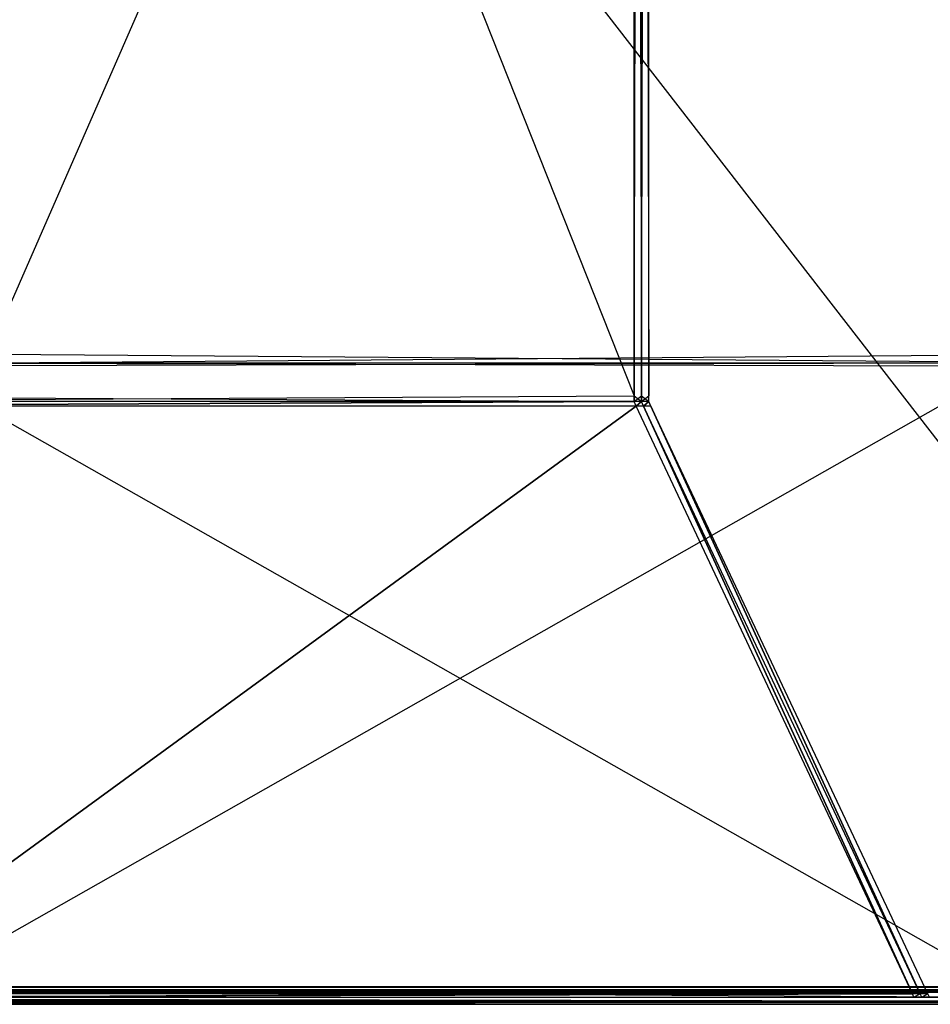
# Model space of a CAD drawing. Extents: x 0 to 0.418, y -0.27 to 0.
# Tile 45 of 83: x 0.371 to 0.402, y -0.27 to -0.236. Entities that reach past the tile are written whole.
import ezdxf

# ---------------------------------------------------------------- set-up
doc = ezdxf.new("R2010")
doc.units = 0
for name, color, linetype in [('L1_REGALELEMENT_0___REPLACEMTFO', 7, 'CONTINUOUS'), ('L4_KORPUS_1___REPLACEMTFOREMPTY', 7, 'CONTINUOUS'), ('L5_KORPUS_0___REPLACEMTFOREMPTY', 7, 'CONTINUOUS')]:
    doc.layers.add(name, color=color, linetype=linetype)

msp = doc.modelspace()

# ---------------------------------------------------------------- linework, layer by layer
at = {"layer": 'L1_REGALELEMENT_0___REPLACEMTFO', "color": 40}
for points, invisible_edges in [([(0.408447, -0.159814, 0.00825), (0.370068, -0.247652, 0.00825), (0.370068, -0.159814, 0.00825), (0.408447, -0.159814, 0.00825)], 13), ([(0.370068, -0.247652, 0.00825), (0.408447, -0.159814, 0.00825), (0.408447, -0.247652, 0.00825), (0.370068, -0.247652, 0.00825)], 14), ([(0.370068, -0.159843, 0.348212), (0.408447, -0.247652, 0.348212), (0.408447, -0.159814, 0.348212), (0.370068, -0.159843, 0.348212)], 14), ([(0.408447, -0.247652, 0.348212), (0.370068, -0.159843, 0.348212), (0.370068, -0.247652, 0.348212), (0.408447, -0.247652, 0.348212)], 13), ([(0.392191, -0.160151, 0.331455), (0.356941, -0.249081, 0.331455), (0.356941, -0.160123, 0.331455), (0.392191, -0.160151, 0.331455)], 13), ([(0.356941, -0.249081, 0.331455), (0.392191, -0.160151, 0.331455), (0.392191, -0.249081, 0.331455), (0.356941, -0.249081, 0.331455)], 14), ([(0.392191, -0.249081, 0.023384), (0.356941, -0.160151, 0.023384), (0.356941, -0.249081, 0.023384), (0.392191, -0.249081, 0.023384)], 13), ([(0.356941, -0.160151, 0.023384), (0.392191, -0.249081, 0.023384), (0.392191, -0.160151, 0.023384), (0.356941, -0.160151, 0.023384)], 14), ([(0.392448, -0.160151, 0.331455), (0.392191, -0.249081, 0.331455), (0.392191, -0.160151, 0.331455), (0.392448, -0.160151, 0.331455)], 13), ([(0.392191, -0.249081, 0.331455), (0.392448, -0.160151, 0.331455), (0.392448, -0.249081, 0.331455), (0.392191, -0.249081, 0.331455)], 14), ([(0.392448, -0.249081, 0.023384), (0.392191, -0.160151, 0.023384), (0.392191, -0.249081, 0.023384), (0.392448, -0.249081, 0.023384)], 13), ([(0.392191, -0.160151, 0.023384), (0.392448, -0.249081, 0.023384), (0.392448, -0.160151, 0.023384), (0.392191, -0.160151, 0.023384)], 14), ([(0.392699, -0.160151, 0.331455), (0.392448, -0.249081, 0.331455), (0.392448, -0.160151, 0.331455), (0.392699, -0.160151, 0.331455)], 13), ([(0.392448, -0.249081, 0.331455), (0.392699, -0.160151, 0.331455), (0.392699, -0.249081, 0.331455), (0.392448, -0.249081, 0.331455)], 14), ([(0.392699, -0.249081, 0.023384), (0.392448, -0.160151, 0.023384), (0.392448, -0.249081, 0.023384), (0.392699, -0.249081, 0.023384)], 13), ([(0.392448, -0.160151, 0.023384), (0.392699, -0.249081, 0.023384), (0.392699, -0.160151, 0.023384), (0.392448, -0.160151, 0.023384)], 14), ([(0.392699, -0.160151, 0.023707), (0.392699, -0.249081, 0.023384), (0.392699, -0.249081, 0.023707), (0.392699, -0.160151, 0.023707)], 13), ([(0.392699, -0.249081, 0.023384), (0.392699, -0.160151, 0.023707), (0.392699, -0.160151, 0.023384), (0.392699, -0.249081, 0.023384)], 14), ([(0.392699, -0.160151, 0.331455), (0.392699, -0.249081, 0.331241), (0.392699, -0.249081, 0.331455), (0.392699, -0.160151, 0.331455)], 13), ([(0.392699, -0.249081, 0.331241), (0.392699, -0.160151, 0.331455), (0.392699, -0.160151, 0.331241), (0.392699, -0.249081, 0.331241)], 14), ([(0.392699, -0.160151, 0.331241), (0.392699, -0.249081, 0.023707), (0.392699, -0.249081, 0.331241), (0.392699, -0.160151, 0.331241)], 13), ([(0.392699, -0.249081, 0.023707), (0.392699, -0.160151, 0.331241), (0.392699, -0.160151, 0.023707), (0.392699, -0.249081, 0.023707)], 14), ([(0.408447, -0.247652, 0.00825), (0.370068, -0.247953, 0.00825), (0.370068, -0.247652, 0.00825), (0.408447, -0.247652, 0.00825)], 13), ([(0.370068, -0.247953, 0.00825), (0.408447, -0.247652, 0.00825), (0.408447, -0.247953, 0.00825), (0.370068, -0.247953, 0.00825)], 14), ([(0.408447, -0.247953, 0.348212), (0.370068, -0.247652, 0.348212), (0.370068, -0.247953, 0.348212), (0.408447, -0.247953, 0.348212)], 13), ([(0.370068, -0.247652, 0.348212), (0.408447, -0.247953, 0.348212), (0.408447, -0.247652, 0.348212), (0.370068, -0.247652, 0.348212)], 14), ([(0.405091, -0.247953, 0.011738), (0.367358, -0.24806, 0.011738), (0.367358, -0.247953, 0.011738), (0.405091, -0.247953, 0.011738)], 13), ([(0.367358, -0.24806, 0.011738), (0.405091, -0.247953, 0.011738), (0.405091, -0.24806, 0.011738), (0.367358, -0.24806, 0.011738)], 14), ([(0.367439, -0.247953, 0.011633), (0.405091, -0.247953, 0.011738), (0.367358, -0.247953, 0.011738), (0.367439, -0.247953, 0.011633)], 14), ([(0.405091, -0.24806, 0.344859), (0.367358, -0.247953, 0.344859), (0.367358, -0.24806, 0.344859), (0.405091, -0.24806, 0.344859)], 13), ([(0.367358, -0.247953, 0.344859), (0.405091, -0.24806, 0.344859), (0.405091, -0.247953, 0.344859), (0.367358, -0.247953, 0.344859)], 14), ([(0.405192, -0.247953, 0.34496), (0.367358, -0.247953, 0.344859), (0.405091, -0.247953, 0.344859), (0.405192, -0.247953, 0.34496)], 13), ([(0.367358, -0.247953, 0.344859), (0.405192, -0.247953, 0.34496), (0.367439, -0.247953, 0.34496), (0.367358, -0.247953, 0.344859)], 14), ([(0.369955, -0.247953, 0.008396), (0.405192, -0.247953, 0.011633), (0.367439, -0.247953, 0.011633), (0.369955, -0.247953, 0.008396)], 14), ([(0.405091, -0.247953, 0.011738), (0.367439, -0.247953, 0.011633), (0.405192, -0.247953, 0.011633), (0.405091, -0.247953, 0.011738)], 13), ([(0.408306, -0.247953, 0.348071), (0.367439, -0.247953, 0.34496), (0.405192, -0.247953, 0.34496), (0.408306, -0.247953, 0.348071)], 13), ([(0.367439, -0.247953, 0.34496), (0.408306, -0.247953, 0.348071), (0.369955, -0.247953, 0.348071), (0.367439, -0.247953, 0.34496)], 14), ([(0.405192, -0.247953, 0.011633), (0.369955, -0.247953, 0.008396), (0.408306, -0.247953, 0.008396), (0.405192, -0.247953, 0.011633)], 13), ([(0.370068, -0.247953, 0.00825), (0.408306, -0.247953, 0.008396), (0.369955, -0.247953, 0.008396), (0.370068, -0.247953, 0.00825)], 14), ([(0.408447, -0.247953, 0.348212), (0.369955, -0.247953, 0.348071), (0.408306, -0.247953, 0.348071), (0.408447, -0.247953, 0.348212)], 13), ([(0.369955, -0.247953, 0.348071), (0.408447, -0.247953, 0.348212), (0.370068, -0.247953, 0.348212), (0.369955, -0.247953, 0.348071)], 14), ([(0.408306, -0.247953, 0.008396), (0.370068, -0.247953, 0.00825), (0.408447, -0.247953, 0.00825), (0.408306, -0.247953, 0.008396)], 13), ([(0.405091, -0.24806, 0.011738), (0.367358, -0.269468, 0.011738), (0.367358, -0.24806, 0.011738), (0.405091, -0.24806, 0.011738)], 13), ([(0.367358, -0.269468, 0.011738), (0.405091, -0.24806, 0.011738), (0.405091, -0.269468, 0.011738), (0.367358, -0.269468, 0.011738)], 14), ([(0.405091, -0.269468, 0.344859), (0.367358, -0.24806, 0.344859), (0.367358, -0.269468, 0.344859), (0.405091, -0.269468, 0.344859)], 13), ([(0.367358, -0.24806, 0.344859), (0.405091, -0.269468, 0.344859), (0.405091, -0.24806, 0.344859), (0.367358, -0.24806, 0.344859)], 14), ([(0.392191, -0.249284, 0.023384), (0.356941, -0.249081, 0.023384), (0.356941, -0.249284, 0.023384), (0.392191, -0.249284, 0.023384)], 13), ([(0.356941, -0.249081, 0.023384), (0.392191, -0.249284, 0.023384), (0.392191, -0.249081, 0.023384), (0.356941, -0.249081, 0.023384)], 14), ([(0.392191, -0.249081, 0.331455), (0.356941, -0.249284, 0.331455), (0.356941, -0.249081, 0.331455), (0.392191, -0.249081, 0.331455)], 13), ([(0.356941, -0.249284, 0.331455), (0.392191, -0.249081, 0.331455), (0.392191, -0.249284, 0.331455), (0.356941, -0.249284, 0.331455)], 14), ([(0.356999, -0.249438, 0.023321), (0.392191, -0.249284, 0.023384), (0.356941, -0.249284, 0.023384), (0.356999, -0.249438, 0.023321)], 13), ([(0.392191, -0.249284, 0.331455), (0.356999, -0.249438, 0.331531), (0.356941, -0.249284, 0.331455), (0.392191, -0.249284, 0.331455)], 13), ([(0.392191, -0.249284, 0.023384), (0.356999, -0.249438, 0.023321), (0.392264, -0.249438, 0.023321), (0.392191, -0.249284, 0.023384)], 14), ([(0.356999, -0.249438, 0.331531), (0.392191, -0.249284, 0.331455), (0.392264, -0.249438, 0.331531), (0.356999, -0.249438, 0.331531)], 14), ([(0.392448, -0.249284, 0.023384), (0.392191, -0.249081, 0.023384), (0.392191, -0.249284, 0.023384), (0.392448, -0.249284, 0.023384)], 13), ([(0.392191, -0.249081, 0.023384), (0.392448, -0.249284, 0.023384), (0.392448, -0.249081, 0.023384), (0.392191, -0.249081, 0.023384)], 14), ([(0.392448, -0.249081, 0.331455), (0.392191, -0.249284, 0.331455), (0.392191, -0.249081, 0.331455), (0.392448, -0.249081, 0.331455)], 13), ([(0.392191, -0.249284, 0.331455), (0.392448, -0.249081, 0.331455), (0.392448, -0.249284, 0.331455), (0.392191, -0.249284, 0.331455)], 14), ([(0.392264, -0.249438, 0.023321), (0.392448, -0.249284, 0.023384), (0.392191, -0.249284, 0.023384), (0.392264, -0.249438, 0.023321)], 13), ([(0.392448, -0.249284, 0.331455), (0.392264, -0.249438, 0.331531), (0.392191, -0.249284, 0.331455), (0.392448, -0.249284, 0.331455)], 13), ([(0.392448, -0.249284, 0.023384), (0.392264, -0.249438, 0.023321), (0.39252, -0.249438, 0.023321), (0.392448, -0.249284, 0.023384)], 14), ([(0.392264, -0.249438, 0.331531), (0.392448, -0.249284, 0.331455), (0.39252, -0.249438, 0.331531), (0.392264, -0.249438, 0.331531)], 14), ([(0.392699, -0.249284, 0.023384), (0.392448, -0.249081, 0.023384), (0.392448, -0.249284, 0.023384), (0.392699, -0.249284, 0.023384)], 13), ([(0.392448, -0.249081, 0.023384), (0.392699, -0.249284, 0.023384), (0.392699, -0.249081, 0.023384), (0.392448, -0.249081, 0.023384)], 14), ([(0.392699, -0.249081, 0.331455), (0.392448, -0.249284, 0.331455), (0.392448, -0.249081, 0.331455), (0.392699, -0.249081, 0.331455)], 13), ([(0.392448, -0.249284, 0.331455), (0.392699, -0.249081, 0.331455), (0.392699, -0.249284, 0.331455), (0.392448, -0.249284, 0.331455)], 14), ([(0.39252, -0.249438, 0.023321), (0.392699, -0.249284, 0.023384), (0.392448, -0.249284, 0.023384), (0.39252, -0.249438, 0.023321)], 13), ([(0.392699, -0.249284, 0.331455), (0.39252, -0.249438, 0.331531), (0.392448, -0.249284, 0.331455), (0.392699, -0.249284, 0.331455)], 13), ([(0.392699, -0.249284, 0.023384), (0.39252, -0.249438, 0.023321), (0.392772, -0.249438, 0.023321), (0.392699, -0.249284, 0.023384)], 14), ([(0.39252, -0.249438, 0.331531), (0.392699, -0.249284, 0.331455), (0.392772, -0.249438, 0.331531), (0.39252, -0.249438, 0.331531)], 14), ([(0.392699, -0.249081, 0.331241), (0.392699, -0.249284, 0.023707), (0.392699, -0.249284, 0.331241), (0.392699, -0.249081, 0.331241)], 13), ([(0.392699, -0.249284, 0.023707), (0.392699, -0.249081, 0.331241), (0.392699, -0.249081, 0.023707), (0.392699, -0.249284, 0.023707)], 14), ([(0.392699, -0.249081, 0.331455), (0.392699, -0.249284, 0.331241), (0.392699, -0.249284, 0.331455), (0.392699, -0.249081, 0.331455)], 13), ([(0.392699, -0.249284, 0.331241), (0.392699, -0.249081, 0.331455), (0.392699, -0.249081, 0.331241), (0.392699, -0.249284, 0.331241)], 14), ([(0.392699, -0.249081, 0.023707), (0.392699, -0.249284, 0.023384), (0.392699, -0.249284, 0.023707), (0.392699, -0.249081, 0.023707)], 13), ([(0.392699, -0.249284, 0.023384), (0.392699, -0.249081, 0.023707), (0.392699, -0.249081, 0.023384), (0.392699, -0.249284, 0.023384)], 14), ([(0.392699, -0.249284, 0.331241), (0.392772, -0.249438, 0.023644), (0.392772, -0.249438, 0.331317), (0.392699, -0.249284, 0.331241)], 13), ([(0.392772, -0.249438, 0.023644), (0.392699, -0.249284, 0.331241), (0.392699, -0.249284, 0.023707), (0.392772, -0.249438, 0.023644)], 14), ([(0.392699, -0.249284, 0.331455), (0.392772, -0.249438, 0.331317), (0.392772, -0.249438, 0.331531), (0.392699, -0.249284, 0.331455)], 13), ([(0.392772, -0.249438, 0.331317), (0.392699, -0.249284, 0.331455), (0.392699, -0.249284, 0.331241), (0.392772, -0.249438, 0.331317)], 14), ([(0.392699, -0.249284, 0.023707), (0.392772, -0.249438, 0.023321), (0.392772, -0.249438, 0.023644), (0.392699, -0.249284, 0.023707)], 13), ([(0.392772, -0.249438, 0.023321), (0.392699, -0.249284, 0.023707), (0.392699, -0.249284, 0.023384), (0.392772, -0.249438, 0.023321)], 14), ([(0.364645, -0.269584, 0.014977), (0.392264, -0.249438, 0.023321), (0.356999, -0.249438, 0.023321), (0.364645, -0.269584, 0.014977)], 13), ([(0.392264, -0.249438, 0.331531), (0.364645, -0.269584, 0.341476), (0.356999, -0.249438, 0.331531), (0.392264, -0.249438, 0.331531)], 13), ([(0.392264, -0.249438, 0.023321), (0.364645, -0.269584, 0.014977), (0.401732, -0.269584, 0.014977), (0.392264, -0.249438, 0.023321)], 14), ([(0.364645, -0.269584, 0.341476), (0.392264, -0.249438, 0.331531), (0.401732, -0.269584, 0.341476), (0.364645, -0.269584, 0.341476)], 14), ([(0.39252, -0.249438, 0.331531), (0.401732, -0.269584, 0.341476), (0.392264, -0.249438, 0.331531), (0.39252, -0.249438, 0.331531)], 13), ([(0.401732, -0.269584, 0.014977), (0.39252, -0.249438, 0.023321), (0.392264, -0.249438, 0.023321), (0.401732, -0.269584, 0.014977)], 13), ([(0.392772, -0.249438, 0.331531), (0.402001, -0.269584, 0.341476), (0.39252, -0.249438, 0.331531), (0.392772, -0.249438, 0.331531)], 13), ([(0.401732, -0.269584, 0.341476), (0.39252, -0.249438, 0.331531), (0.402001, -0.269584, 0.341476), (0.401732, -0.269584, 0.341476)], 14), ([(0.402001, -0.269584, 0.014977), (0.392772, -0.249438, 0.023321), (0.39252, -0.249438, 0.023321), (0.402001, -0.269584, 0.014977)], 13), ([(0.39252, -0.249438, 0.023321), (0.401732, -0.269584, 0.014977), (0.402001, -0.269584, 0.014977), (0.39252, -0.249438, 0.023321)], 14), ([(0.392772, -0.249438, 0.023644), (0.402266, -0.269584, 0.014977), (0.402266, -0.269584, 0.015319), (0.392772, -0.249438, 0.023644)], 13), ([(0.402266, -0.269584, 0.014977), (0.392772, -0.249438, 0.023644), (0.392772, -0.249438, 0.023321), (0.402266, -0.269584, 0.014977)], 14), ([(0.402001, -0.269584, 0.341476), (0.392772, -0.249438, 0.331531), (0.402266, -0.269584, 0.341476), (0.402001, -0.269584, 0.341476)], 14), ([(0.392772, -0.249438, 0.023321), (0.402001, -0.269584, 0.014977), (0.402266, -0.269584, 0.014977), (0.392772, -0.249438, 0.023321)], 14), ([(0.392772, -0.249438, 0.331531), (0.402266, -0.269584, 0.34125), (0.402266, -0.269584, 0.341476), (0.392772, -0.249438, 0.331531)], 13), ([(0.402266, -0.269584, 0.34125), (0.392772, -0.249438, 0.331531), (0.392772, -0.249438, 0.331317), (0.402266, -0.269584, 0.34125)], 14), ([(0.392772, -0.249438, 0.331317), (0.402266, -0.269584, 0.015319), (0.402266, -0.269584, 0.34125), (0.392772, -0.249438, 0.331317)], 13), ([(0.402266, -0.269584, 0.015319), (0.392772, -0.249438, 0.331317), (0.392772, -0.249438, 0.023644), (0.402266, -0.269584, 0.015319)], 14), ([(0.364686, -0.269692, 0.014932), (0.401732, -0.269584, 0.014977), (0.364645, -0.269584, 0.014977), (0.364686, -0.269692, 0.014932)], 13), ([(0.401732, -0.269584, 0.341476), (0.364686, -0.269692, 0.341529), (0.364645, -0.269584, 0.341476), (0.401732, -0.269584, 0.341476)], 13), ([(0.401732, -0.269584, 0.014977), (0.364686, -0.269692, 0.014932), (0.401782, -0.269692, 0.014932), (0.401732, -0.269584, 0.014977)], 14), ([(0.364686, -0.269692, 0.341529), (0.401732, -0.269584, 0.341476), (0.401782, -0.269692, 0.341529), (0.364686, -0.269692, 0.341529)], 14), ([(0.405091, -0.269468, 0.011738), (0.367358, -0.269692, 0.011738), (0.367358, -0.269468, 0.011738), (0.405091, -0.269468, 0.011738)], 13), ([(0.367358, -0.269692, 0.011738), (0.405091, -0.269468, 0.011738), (0.405091, -0.269692, 0.011738), (0.367358, -0.269692, 0.011738)], 14), ([(0.405091, -0.269692, 0.344859), (0.367358, -0.269468, 0.344859), (0.367358, -0.269692, 0.344859), (0.405091, -0.269692, 0.344859)], 13), ([(0.367358, -0.269468, 0.344859), (0.405091, -0.269692, 0.344859), (0.405091, -0.269468, 0.344859), (0.367358, -0.269468, 0.344859)], 14), ([(0.402001, -0.269584, 0.341476), (0.401782, -0.269692, 0.341529), (0.401732, -0.269584, 0.341476), (0.402001, -0.269584, 0.341476)], 13), ([(0.401782, -0.269692, 0.014932), (0.402001, -0.269584, 0.014977), (0.401732, -0.269584, 0.014977), (0.401782, -0.269692, 0.014932)], 13), ([(0.401782, -0.269692, 0.341529), (0.402001, -0.269584, 0.341476), (0.402052, -0.269692, 0.341529), (0.401782, -0.269692, 0.341529)], 14), ([(0.402001, -0.269584, 0.014977), (0.401782, -0.269692, 0.014932), (0.402052, -0.269692, 0.014932), (0.402001, -0.269584, 0.014977)], 14), ([(0.402266, -0.269584, 0.341476), (0.402052, -0.269692, 0.341529), (0.402001, -0.269584, 0.341476), (0.402266, -0.269584, 0.341476)], 13), ([(0.402052, -0.269692, 0.014932), (0.402266, -0.269584, 0.014977), (0.402001, -0.269584, 0.014977), (0.402052, -0.269692, 0.014932)], 13), ([(0.402052, -0.269692, 0.341529), (0.402266, -0.269584, 0.341476), (0.402317, -0.269692, 0.341529), (0.402052, -0.269692, 0.341529)], 14), ([(0.402266, -0.269584, 0.014977), (0.402052, -0.269692, 0.014932), (0.402317, -0.269692, 0.014932), (0.402266, -0.269584, 0.014977)], 14), ([(0.402266, -0.269584, 0.015319), (0.402317, -0.269692, 0.014932), (0.402317, -0.269692, 0.015274), (0.402266, -0.269584, 0.015319)], 13), ([(0.402317, -0.269692, 0.014932), (0.402266, -0.269584, 0.015319), (0.402266, -0.269584, 0.014977), (0.402317, -0.269692, 0.014932)], 14), ([(0.402266, -0.269584, 0.341476), (0.402317, -0.269692, 0.341303), (0.402317, -0.269692, 0.341529), (0.402266, -0.269584, 0.341476)], 13), ([(0.402317, -0.269692, 0.341303), (0.402266, -0.269584, 0.341476), (0.402266, -0.269584, 0.34125), (0.402317, -0.269692, 0.341303)], 14), ([(0.402266, -0.269584, 0.34125), (0.402317, -0.269692, 0.015274), (0.402317, -0.269692, 0.341303), (0.402266, -0.269584, 0.34125)], 13), ([(0.402317, -0.269692, 0.015274), (0.402266, -0.269584, 0.34125), (0.402266, -0.269584, 0.015319), (0.402317, -0.269692, 0.015274)], 14), ([(0.401908, -0.269692, 0.341656), (0.364686, -0.269692, 0.341529), (0.401782, -0.269692, 0.341529), (0.401908, -0.269692, 0.341656)], 13), ([(0.364686, -0.269692, 0.341529), (0.401908, -0.269692, 0.341656), (0.364787, -0.269692, 0.341656), (0.364686, -0.269692, 0.341529)], 14), ([(0.364787, -0.269692, 0.014811), (0.401782, -0.269692, 0.014932), (0.364686, -0.269692, 0.014932), (0.364787, -0.269692, 0.014811)], 14), ([(0.404876, -0.269692, 0.344643), (0.364787, -0.269692, 0.341656), (0.401908, -0.269692, 0.341656), (0.404876, -0.269692, 0.344643)], 13), ([(0.364787, -0.269692, 0.341656), (0.404876, -0.269692, 0.344643), (0.367184, -0.269692, 0.344643), (0.364787, -0.269692, 0.341656)], 14), ([(0.401782, -0.269692, 0.014932), (0.364787, -0.269692, 0.014811), (0.401908, -0.269692, 0.014811), (0.401782, -0.269692, 0.014932)], 13), ([(0.367184, -0.269692, 0.011945), (0.401908, -0.269692, 0.014811), (0.364787, -0.269692, 0.014811), (0.367184, -0.269692, 0.011945)], 14), ([(0.405091, -0.269692, 0.344859), (0.367184, -0.269692, 0.344643), (0.404876, -0.269692, 0.344643), (0.405091, -0.269692, 0.344859)], 13), ([(0.367184, -0.269692, 0.344643), (0.405091, -0.269692, 0.344859), (0.367358, -0.269692, 0.344859), (0.367184, -0.269692, 0.344643)], 14), ([(0.401908, -0.269692, 0.014811), (0.367184, -0.269692, 0.011945), (0.404876, -0.269692, 0.011945), (0.401908, -0.269692, 0.014811)], 13), ([(0.367358, -0.269692, 0.011738), (0.404876, -0.269692, 0.011945), (0.367184, -0.269692, 0.011945), (0.367358, -0.269692, 0.011738)], 14), ([(0.404876, -0.269692, 0.011945), (0.367358, -0.269692, 0.011738), (0.405091, -0.269692, 0.011738), (0.404876, -0.269692, 0.011945)], 13), ([(0.402178, -0.269692, 0.341656), (0.401782, -0.269692, 0.341529), (0.402052, -0.269692, 0.341529), (0.402178, -0.269692, 0.341656)], 13), ([(0.401782, -0.269692, 0.341529), (0.402178, -0.269692, 0.341656), (0.401908, -0.269692, 0.341656), (0.401782, -0.269692, 0.341529)], 14), ([(0.401908, -0.269692, 0.014811), (0.402052, -0.269692, 0.014932), (0.401782, -0.269692, 0.014932), (0.401908, -0.269692, 0.014811)], 14), ([(0.402052, -0.269692, 0.014932), (0.401908, -0.269692, 0.014811), (0.402178, -0.269692, 0.014811), (0.402052, -0.269692, 0.014932)], 13), ([(0.404876, -0.269692, 0.011945), (0.402178, -0.269692, 0.014811), (0.401908, -0.269692, 0.014811), (0.404876, -0.269692, 0.011945)], 14), ([(0.40515, -0.269692, 0.344643), (0.401908, -0.269692, 0.341656), (0.402178, -0.269692, 0.341656), (0.40515, -0.269692, 0.344643)], 13), ([(0.401908, -0.269692, 0.341656), (0.40515, -0.269692, 0.344643), (0.404876, -0.269692, 0.344643), (0.401908, -0.269692, 0.341656)], 14), ([(0.402443, -0.269692, 0.341656), (0.402052, -0.269692, 0.341529), (0.402317, -0.269692, 0.341529), (0.402443, -0.269692, 0.341656)], 13), ([(0.402052, -0.269692, 0.341529), (0.402443, -0.269692, 0.341656), (0.402178, -0.269692, 0.341656), (0.402052, -0.269692, 0.341529)], 14), ([(0.402178, -0.269692, 0.014811), (0.402317, -0.269692, 0.014932), (0.402052, -0.269692, 0.014932), (0.402178, -0.269692, 0.014811)], 14), ([(0.402317, -0.269692, 0.014932), (0.402178, -0.269692, 0.014811), (0.402443, -0.269692, 0.014811), (0.402317, -0.269692, 0.014932)], 13), ([(0.40515, -0.269692, 0.011945), (0.402443, -0.269692, 0.014811), (0.402178, -0.269692, 0.014811), (0.40515, -0.269692, 0.011945)], 14), ([(0.405419, -0.269692, 0.344643), (0.402178, -0.269692, 0.341656), (0.402443, -0.269692, 0.341656), (0.405419, -0.269692, 0.344643)], 13), ([(0.402178, -0.269692, 0.341656), (0.405419, -0.269692, 0.344643), (0.40515, -0.269692, 0.344643), (0.402178, -0.269692, 0.341656)], 14), ([(0.402178, -0.269692, 0.014811), (0.404876, -0.269692, 0.011945), (0.40515, -0.269692, 0.011945), (0.402178, -0.269692, 0.014811)], 13), ([(0.402443, -0.269692, 0.015154), (0.402317, -0.269692, 0.014932), (0.402443, -0.269692, 0.014811), (0.402443, -0.269692, 0.015154)], 13), ([(0.402317, -0.269692, 0.014932), (0.402443, -0.269692, 0.015154), (0.402317, -0.269692, 0.015274), (0.402317, -0.269692, 0.014932)], 14), ([(0.402443, -0.269692, 0.341429), (0.402317, -0.269692, 0.015274), (0.402443, -0.269692, 0.015154), (0.402443, -0.269692, 0.341429)], 13), ([(0.402317, -0.269692, 0.015274), (0.402443, -0.269692, 0.341429), (0.402317, -0.269692, 0.341303), (0.402317, -0.269692, 0.015274)], 14), ([(0.402443, -0.269692, 0.341429), (0.402317, -0.269692, 0.341529), (0.402317, -0.269692, 0.341303), (0.402443, -0.269692, 0.341429)], 13), ([(0.402317, -0.269692, 0.341529), (0.402443, -0.269692, 0.341429), (0.402443, -0.269692, 0.341656), (0.402317, -0.269692, 0.341529)], 14)]:
    msp.add_3dface(points, dxfattribs=dict(at, invisible_edges=invisible_edges))
at = {"layer": 'L4_KORPUS_1___REPLACEMTFOREMPTY', "color": 8}
for points, invisible_edges in [([(0.41709, -0.000749), (0.209, -0.269344), (0.209, -0.000749), (0.41709, -0.000749)], 13), ([(0.209, -0.269344), (0.41709, -0.000749), (0.417094, -0.269344), (0.209, -0.269344)], 10), ([(0.417094, -0.269343, 0.007694), (0.209, -0.00075, 0.007694), (0.209, -0.269343, 0.007694), (0.417094, -0.269343, 0.007694)], 13), ([(0.209, -0.00075, 0.007694), (0.417094, -0.269343, 0.007694), (0.41709, -0.00075, 0.007694), (0.209, -0.00075, 0.007694)], 10), ([(0.417094, -0.269438, 0.007694), (0.209, -0.269343, 0.007694), (0.209, -0.269438, 0.007694), (0.417094, -0.269438, 0.007694)], 13), ([(0.209, -0.269343, 0.007694), (0.417094, -0.269438, 0.007694), (0.417094, -0.269343, 0.007694), (0.209, -0.269343, 0.007694)], 14), ([(0.417094, -0.269344), (0.209, -0.269438), (0.209, -0.269344), (0.417094, -0.269344)], 13), ([(0.209, -0.269438), (0.417094, -0.269344), (0.417094, -0.269438), (0.209, -0.269438)], 14), ([(0.417127, -0.269518, 0.00008), (0.209, -0.269438), (0.417094, -0.269438), (0.417127, -0.269518, 0.00008)], 13), ([(0.209, -0.269438), (0.417127, -0.269518, 0.00008), (0.209, -0.269518, 0.00008), (0.209, -0.269438)], 14), ([(0.417094, -0.269438, 0.007694), (0.209, -0.269495, 0.007637), (0.417117, -0.269495, 0.007637), (0.417094, -0.269438, 0.007694)], 13), ([(0.209, -0.269495, 0.007637), (0.417094, -0.269438, 0.007694), (0.209, -0.269438, 0.007694), (0.209, -0.269495, 0.007637)], 14), ([(0.417117, -0.269495, 0.007637), (0.209, -0.269839, 0.007293), (0.41726, -0.269839, 0.007293), (0.417117, -0.269495, 0.007637)], 13), ([(0.209, -0.269839, 0.007293), (0.417117, -0.269495, 0.007637), (0.209, -0.269495, 0.007637), (0.209, -0.269839, 0.007293)], 14), ([(0.417274, -0.269874, 0.000436), (0.209, -0.269518, 0.00008), (0.417127, -0.269518, 0.00008), (0.417274, -0.269874, 0.000436)], 13), ([(0.209, -0.269518, 0.00008), (0.417274, -0.269874, 0.000436), (0.209, -0.269874, 0.000436), (0.209, -0.269518, 0.00008)], 14), ([(0.41726, -0.269839, 0.007293), (0.209, -0.269938, 0.007194), (0.417301, -0.269938, 0.007194), (0.41726, -0.269839, 0.007293)], 13), ([(0.209, -0.269938, 0.007194), (0.41726, -0.269839, 0.007293), (0.209, -0.269839, 0.007293), (0.209, -0.269938, 0.007194)], 14), ([(0.417301, -0.269938, 0.0005), (0.209, -0.269874, 0.000436), (0.417274, -0.269874, 0.000436), (0.417301, -0.269938, 0.0005)], 13), ([(0.209, -0.269874, 0.000436), (0.417301, -0.269938, 0.0005), (0.209, -0.269938, 0.0005), (0.209, -0.269874, 0.000436)], 14), ([(0.417301, -0.269938, 0.000566), (0.209, -0.269938, 0.0005), (0.417301, -0.269938, 0.0005), (0.417301, -0.269938, 0.000566)], 13), ([(0.209, -0.269938, 0.0005), (0.417301, -0.269938, 0.000566), (0.209, -0.269938, 0.000566), (0.209, -0.269938, 0.0005)], 14), ([(0.417301, -0.269938, 0.007022), (0.209, -0.269938, 0.000566), (0.417301, -0.269938, 0.000566), (0.417301, -0.269938, 0.007022)], 13), ([(0.209, -0.269938, 0.000566), (0.417301, -0.269938, 0.007022), (0.209, -0.269938, 0.007022), (0.209, -0.269938, 0.000566)], 14), ([(0.417301, -0.269938, 0.007194), (0.209, -0.269938, 0.007022), (0.417301, -0.269938, 0.007022), (0.417301, -0.269938, 0.007194)], 13), ([(0.209, -0.269938, 0.007022), (0.417301, -0.269938, 0.007194), (0.209, -0.269938, 0.007194), (0.209, -0.269938, 0.007022)], 14)]:
    msp.add_3dface(points, dxfattribs=dict(at, invisible_edges=invisible_edges))
at = {"layer": 'L5_KORPUS_0___REPLACEMTFOREMPTY', "color": 8}
for points, invisible_edges in [([(0.417094, -0.269344, 0.356), (0.209, -0.000749, 0.356), (0.209, -0.269344, 0.356), (0.417094, -0.269344, 0.356)], 13), ([(0.209, -0.000749, 0.356), (0.417094, -0.269344, 0.356), (0.41709, -0.000749, 0.356), (0.209, -0.000749, 0.356)], 10), ([(0.41709, -0.00075, 0.348306), (0.209, -0.269343, 0.348306), (0.209, -0.00075, 0.348306), (0.41709, -0.00075, 0.348306)], 13), ([(0.209, -0.269343, 0.348306), (0.41709, -0.00075, 0.348306), (0.417094, -0.269343, 0.348306), (0.209, -0.269343, 0.348306)], 10), ([(0.417094, -0.269343, 0.348306), (0.209, -0.269438, 0.348306), (0.209, -0.269343, 0.348306), (0.417094, -0.269343, 0.348306)], 13), ([(0.209, -0.269438, 0.348306), (0.417094, -0.269343, 0.348306), (0.417094, -0.269438, 0.348306), (0.209, -0.269438, 0.348306)], 14), ([(0.417094, -0.269438, 0.356), (0.209, -0.269344, 0.356), (0.209, -0.269438, 0.356), (0.417094, -0.269438, 0.356)], 13), ([(0.209, -0.269344, 0.356), (0.417094, -0.269438, 0.356), (0.417094, -0.269344, 0.356), (0.209, -0.269344, 0.356)], 14), ([(0.417094, -0.269438, 0.356), (0.209, -0.269518, 0.35592), (0.417127, -0.269518, 0.35592), (0.417094, -0.269438, 0.356)], 13), ([(0.209, -0.269518, 0.35592), (0.417094, -0.269438, 0.356), (0.209, -0.269438, 0.356), (0.209, -0.269518, 0.35592)], 14), ([(0.417117, -0.269495, 0.348363), (0.209, -0.269438, 0.348306), (0.417094, -0.269438, 0.348306), (0.417117, -0.269495, 0.348363)], 13), ([(0.209, -0.269438, 0.348306), (0.417117, -0.269495, 0.348363), (0.209, -0.269495, 0.348363), (0.209, -0.269438, 0.348306)], 14), ([(0.41726, -0.269839, 0.348707), (0.209, -0.269495, 0.348363), (0.417117, -0.269495, 0.348363), (0.41726, -0.269839, 0.348707)], 13), ([(0.209, -0.269495, 0.348363), (0.41726, -0.269839, 0.348707), (0.209, -0.269839, 0.348707), (0.209, -0.269495, 0.348363)], 14), ([(0.417274, -0.269874, 0.355564), (0.209, -0.269518, 0.35592), (0.209, -0.269874, 0.355564), (0.417274, -0.269874, 0.355564)], 13), ([(0.209, -0.269518, 0.35592), (0.417274, -0.269874, 0.355564), (0.417127, -0.269518, 0.35592), (0.209, -0.269518, 0.35592)], 14), ([(0.417301, -0.269938, 0.348806), (0.209, -0.269839, 0.348707), (0.41726, -0.269839, 0.348707), (0.417301, -0.269938, 0.348806)], 13), ([(0.209, -0.269839, 0.348707), (0.417301, -0.269938, 0.348806), (0.209, -0.269938, 0.348806), (0.209, -0.269839, 0.348707)], 14), ([(0.417301, -0.269938, 0.3555), (0.209, -0.269874, 0.355564), (0.209, -0.269938, 0.3555), (0.417301, -0.269938, 0.3555)], 13), ([(0.209, -0.269874, 0.355564), (0.417301, -0.269938, 0.3555), (0.417274, -0.269874, 0.355564), (0.209, -0.269874, 0.355564)], 14), ([(0.417301, -0.269938, 0.355434), (0.209, -0.269938, 0.3555), (0.209, -0.269938, 0.355434), (0.417301, -0.269938, 0.355434)], 13), ([(0.209, -0.269938, 0.3555), (0.417301, -0.269938, 0.355434), (0.417301, -0.269938, 0.3555), (0.209, -0.269938, 0.3555)], 14), ([(0.417301, -0.269938, 0.348978), (0.209, -0.269938, 0.355434), (0.209, -0.269938, 0.348978), (0.417301, -0.269938, 0.348978)], 13), ([(0.209, -0.269938, 0.355434), (0.417301, -0.269938, 0.348978), (0.417301, -0.269938, 0.355434), (0.209, -0.269938, 0.355434)], 14), ([(0.417301, -0.269938, 0.348806), (0.209, -0.269938, 0.348978), (0.209, -0.269938, 0.348806), (0.417301, -0.269938, 0.348806)], 13), ([(0.209, -0.269938, 0.348978), (0.417301, -0.269938, 0.348806), (0.417301, -0.269938, 0.348978), (0.209, -0.269938, 0.348978)], 14)]:
    msp.add_3dface(points, dxfattribs=dict(at, invisible_edges=invisible_edges))

doc.saveas('drawing.dxf')
